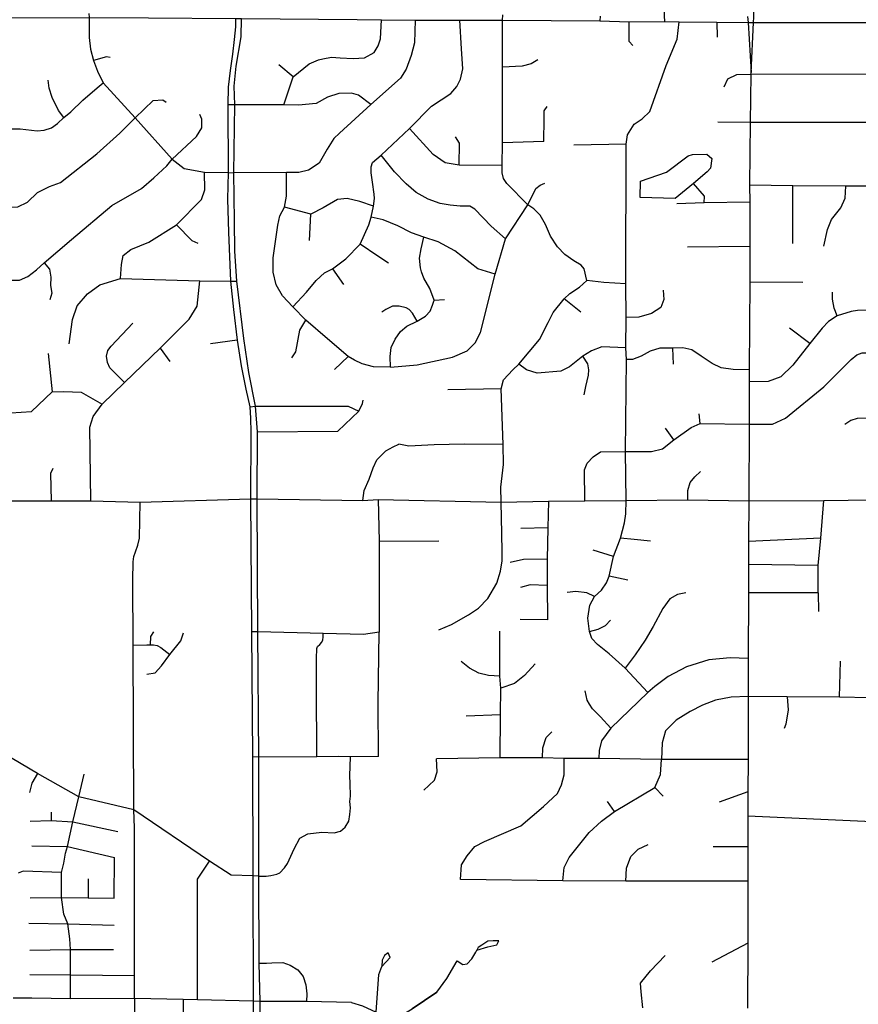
# Model space of a CAD drawing. Header units: millimetres. Extents: x 35 to 72953, y -43 to 70184.
# Tile 100 of 204: x 29095 to 31803, y 40354 to 43535. Entities that reach past the tile are written whole.
import ezdxf

# ---------------------------------------------------------------- set-up
doc = ezdxf.new("R2010")
doc.units = ezdxf.units.MM
doc.layers.add('roads_3', color=3, linetype='Continuous')

msp = doc.modelspace()

# ---------------------------------------------------------------- linework, layer by layer
at = {"layer": 'roads_3'}
for points in [[(31456.52, 43364.16), (31464.35, 43525.91), (31465.31, 43543.1), (31462.7, 43646.53), (31448.72, 43723.42), (31435.21, 43783.11), (31412.16, 43915.96), (31411.62, 44136.44), (31410.05, 44348.39), (31411.05, 44618.7), (31412.78, 44757.4), (31413.77, 44878.24), (31411.59, 44975.9), (31417.51, 45163.96), (31416.12, 45307.82), (31415.13, 45380.11), (31411.79, 45448.62), (31411.37, 45572.04), (31414.13, 45846.8), (31414.43, 45960.74), (31415.05, 46199.23)], [(31177.84, 43529.03), (31177.35, 43547.32), (31177.72, 43701.39), (31179.96, 43753.19), (31195.81, 43807.24), (31206.62, 43862.23)], [(29318.49, 43554.7), (29319.04, 43541.96), (29319.6, 43477.26), (29323.53, 43440.22), (29333.86, 43403.64), (29346.74, 43369.2), (29364.63, 43331.61), (29468.13, 43217.62), (29587.46, 43084.06), (29626.35, 43054.36), (29691.65, 43042.51), (29767.98, 43041.2), (29786.26, 43040.89)], [(30652.55, 43064.6), (30653.68, 43137.57), (30654.62, 43381.48), (30654.5, 43533.64), (30655.31, 43550.53)], [(30969.52, 43546.8), (30968.75, 43531.32)], [(31445.48, 43545.04), (31446.78, 43526.01), (31456.52, 43364.16)], [(29049.32, 43540.95), (29319.04, 43541.96), (29511.11, 43540.88), (29791.76, 43539.3), (29811.71, 43539.17), (30184.84, 43535.7), (30263.56, 43534.47), (30371.8, 43533.66), (30516.01, 43534.05), (30654.5, 43533.64), (30968.75, 43531.32), (31062.55, 43527.79), (31177.84, 43529.03), (31224.77, 43528.02), (31345.97, 43526.82), (31446.78, 43526.01), (31464.35, 43525.91), (31846.72, 43525.64)], [(29791.76, 43539.3), (29791.52, 43512.1), (29787.47, 43471.4), (29782.42, 43423.67), (29774.83, 43370.92), (29768.78, 43316.65), (29767.25, 43259.88), (29767.98, 43041.2), (29766.71, 42954.9), (29769.73, 42848.38), (29776.02, 42690.57), (29785.85, 42599.16), (29796.87, 42499.72), (29810.57, 42417.27), (29825.2, 42341.89), (29837.82, 42284.1), (29840.34, 42248.43), (29841.85, 42202.71), (29840.43, 41987.74), (29843.8, 41557.49), (29846.77, 41153.46), (29848.49, 40769), (29849.44, 40364.48), (29849.43, 39999.92)], [(29871.16, 40363.9), (29868.89, 40487.07), (29867.36, 40768.38), (29867.08, 41153.36), (29864.57, 41557.27), (29861.71, 41987.49), (29863.58, 42203.28), (29856.88, 42286.62), (29834.68, 42395.53), (29818.71, 42504.75), (29796.36, 42690.38), (29790.32, 42787.06), (29788.64, 42885.38), (29786.26, 43040.89), (29789.97, 43259.93), (29788.03, 43320.14), (29794.6, 43385.33), (29810.59, 43479.94), (29811.71, 43539.17)], [(30371.8, 43533.66), (30369.71, 43459.81), (30359.43, 43419.95), (30342.59, 43375.79), (30325.06, 43346.63), (30229.42, 43261.07), (30128.22, 43168.89), (30110.04, 43151.3), (30087.83, 43116.63), (30062.07, 43071.91), (30027.74, 43049.31), (29996.95, 43041.78), (29956.42, 43041.83), (29786.26, 43040.89)], [(29947.92, 43260.52), (29978.24, 43350.32), (30029.39, 43392.22), (30060.38, 43405.91), (30074.22, 43409.04), (30101.48, 43414.55), (30129.75, 43412.05), (30172.16, 43409.54), (30209.01, 43411.55), (30239.31, 43429.13), (30252.93, 43450.71), (30260.65, 43473.47), (30263.56, 43534.47)], [(29976.71, 42608.01), (30021.07, 42655.2), (30052.93, 42692.72), (30079.4, 42717.26), (30105, 42730.27), (30148.33, 42762.74), (30194.07, 42810.02), (30222.51, 42872.06), (30229.57, 42896.99), (30237.81, 42932.7), (30240.58, 42957), (30239.7, 42971.29), (30234.65, 43009.9), (30230.23, 43040.17), (30230.37, 43060.15), (30234.53, 43073.97), (30262.24, 43098), (30353.35, 43183.13), (30424.33, 43255.25), (30487.72, 43296.75), (30506.5, 43319.4), (30518.45, 43343.12), (30526.35, 43375.88), (30521.56, 43441.31), (30516.01, 43534.05)], [(30934.51, 41558.31), (30930.12, 41602.01), (30936.44, 41644.16), (30950.68, 41672.13), (30974, 41692.58), (30989.63, 41716.43), (30998.79, 41737.05), (31012.07, 41800.85), (31035.02, 41860.47), (31047.79, 41909.61), (31052.31, 41938.41), (31053.55, 41982.39), (31051.05, 42139.81), (31054.11, 42437.65), (31052.54, 42475.48), (31053.27, 42573.14), (31052.31, 42681.9), (31053.25, 43132.47), (31057.38, 43163.24), (31079.54, 43197.91), (31105.21, 43214.99), (31129.3, 43238.28), (31182.25, 43386.98), (31218.17, 43472.32), (31224.77, 43528.02)], [(31074.86, 43451.74), (31062.59, 43465.12), (31062.55, 43527.79)], [(31345.97, 43526.82), (31347.07, 43479.08)], [(29387.28, 43412.72), (29375.06, 43414.81), (29333.86, 43403.64)], [(29978.24, 43350.32), (29932.42, 43388.8)], [(30767.92, 43405.12), (30746.61, 43392.5), (30717.91, 43385.21), (30654.62, 43381.48)], [(31455.67, 43358.22), (31409.61, 43357.49), (31380.83, 43342.52), (31368.53, 43316.74)], [(31455.67, 43358.22), (31453.94, 43203.52), (31452.02, 43000.14), (31452.56, 42945.92), (31452.69, 42802.73), (31452.41, 42687.91), (31450.14, 42404.27), (31450.46, 42365.05), (31450.45, 42228.5), (31449.07, 41980.92), (31448.72, 41849.55), (31448.51, 41774.9), (31448.27, 41683.28), (31447.7, 41471.54), (31447.37, 41348.89), (31446.97, 41144.89), (31446.54, 41040.34), (31446.34, 40962.76), (31446.07, 40862.99), (31445.76, 40752.15), (31446.18, 40552.37), (31444.67, 40342.03)], [(31455.67, 43358.22), (31456.52, 43364.16)], [(31977.59, 43358.45), (31849.97, 43359.24), (31455.67, 43358.22)], [(29055.92, 43182.54), (29096.52, 43182.67), (29151.85, 43175.98), (29174.01, 43178.02), (29197.77, 43186.06), (29217.57, 43199.85), (29237.57, 43219.23), (29260.61, 43237.05), (29298.78, 43274.6), (29345.78, 43315.42), (29364.63, 43331.61)], [(29237.57, 43219.23), (29220.1, 43241.92), (29199.56, 43284.22), (29190.14, 43314.37), (29187, 43340.23)], [(30229.42, 43261.07), (30189.31, 43290.94), (30166.09, 43297.98), (30125.71, 43297), (30088.85, 43284.92), (30051.99, 43264.85), (29995.45, 43259.33), (29947.92, 43260.52), (29789.97, 43259.93), (29767.25, 43259.88)], [(29056.41, 42929.81), (29089.6, 42930.34), (29120.53, 42945.18), (29153.13, 42976.55), (29191.73, 42996.26), (29226.94, 43008.72), (29344.44, 43101.67), (29418.34, 43168.66), (29468.13, 43217.62), (29526.7, 43274.58), (29557.25, 43276.19), (29567.64, 43268.52)], [(29061.12, 42693.26), (29094.69, 42693.71), (29121.46, 42705.77), (29149.23, 42726.85), (29174.35, 42749.56), (29262.96, 42825.27), (29393.25, 42935.05), (29489.02, 42990.21), (29528.03, 43024.14), (29569.78, 43063.51), (29587.46, 43084.06), (29666.42, 43158.21), (29683.34, 43185.31), (29682.94, 43213.65), (29676.65, 43229.35)], [(30787.91, 43141.31), (30788.6, 43214.47), (30788.91, 43240.37), (30798, 43254.69)], [(31453.94, 43203.52), (31349.49, 43204.13)], [(31986.61, 43194.65), (31969.19, 43199.92), (31846.82, 43202.69), (31453.94, 43203.52)], [(30652.55, 43064.6), (30513.81, 43065.33), (30468.57, 43073.09), (30430.51, 43099.62), (30353.35, 43183.13)], [(30513.81, 43065.33), (30515.43, 43136.01), (30502, 43156.82)], [(30787.91, 43141.31), (30653.68, 43137.57)], [(31053.25, 43132.47), (30884.47, 43129.41)], [(30663.7, 42826.79), (30617.1, 42868.16), (30564.85, 42922.94), (30548.69, 42932.74), (30517.14, 42933), (30485.31, 42936.26), (30452.99, 42941.29), (30414.37, 42955.86), (30375.69, 42977.07), (30343.42, 43005.11), (30305.55, 43043.57), (30262.24, 43098)], [(31304.74, 42943.5), (31305.87, 42964.8), (31270.78, 43005.93), (31211.43, 42957.82), (31098.39, 42960.79), (31099.94, 43013.92), (31183.26, 43042.18), (31253.16, 43095.54), (31267.7, 43099.5), (31314.3, 43100.49), (31329.54, 43086.85), (31325.94, 43055.64), (31314.63, 43043.22), (31270.78, 43005.93)], [(29420.54, 42699.25), (29423.83, 42744.28), (29429.41, 42773.11), (29453.83, 42792.28), (29512.24, 42816.24), (29601.99, 42871.95), (29682.13, 42954.26), (29692.8, 42985.43), (29691.65, 43042.51)], [(29976.71, 42608.01), (29943.38, 42642.84), (29923.2, 42679.01), (29913.1, 42719.72), (29913.11, 42765.44), (29928.26, 42871.45), (29934.83, 42901.09), (29950.46, 42929.51), (29956.92, 42964.74), (29956.42, 43041.83)], [(30736.32, 42936.52), (30668.18, 43006.42), (30656.93, 43022.59), (30653.18, 43040.89), (30652.55, 43064.6)], [(30292.5, 42412.37), (30379.01, 42420.64), (30492.42, 42444.49), (30539.48, 42465.51), (30565.79, 42491.32), (30582.7, 42524.61), (30630.29, 42713.31), (30663.7, 42826.79), (30736.32, 42936.52), (30761.5, 42989.46), (30775.65, 43000.55), (30790.29, 43007.12)], [(31841.81, 42997.2), (31762.73, 42996.88), (31591.63, 42997.94), (31452.02, 43000.14)], [(31591.98, 42812.22), (31591.63, 42997.94)], [(31692.01, 42803.67), (31703.59, 42856.9), (31716.87, 42889.89), (31746.5, 42927.6), (31760.15, 42958.67), (31762.73, 42996.88)], [(30237.81, 42932.7), (30193.83, 42948.3), (30152.94, 42957.85), (30121.13, 42954.34), (30075.18, 42927.72), (30035.2, 42906.91), (29950.46, 42929.51)], [(31452.56, 42945.92), (31304.74, 42943.5), (31216.76, 42939.94)], [(30031.32, 42822.03), (30035.2, 42906.91)], [(30926.7, 42692.48), (30917.51, 42730.17), (30907.74, 42742.51), (30884.81, 42756.16), (30855.68, 42776.71), (30831.46, 42800.87), (30808.83, 42835.68), (30792.49, 42874.03), (30775.57, 42904.13), (30755.46, 42924.33), (30736.32, 42936.52)], [(30630.29, 42713.31), (30574.43, 42730.66), (30499.69, 42788.71), (30446.17, 42817.35), (30399.81, 42832.6), (30360.8, 42846.88), (30315.84, 42868.8), (30269.16, 42888.46), (30229.57, 42896.99)], [(29601.99, 42871.95), (29650.5, 42821.66), (29670.71, 42813.6)], [(30433.47, 42629.35), (30419.4, 42666.53), (30400.09, 42699.99), (30392.72, 42720.23), (30389.6, 42733.12), (30386.32, 42764.52), (30391, 42795.36), (30399.81, 42832.6)], [(30286.14, 42748.84), (30251.61, 42771.42), (30194.07, 42810.02)], [(31452.69, 42802.73), (31251.45, 42800)], [(29174.35, 42749.56), (29191.29, 42729.31), (29196.18, 42703.73), (29194.66, 42676.1), (29199.2, 42651.98), (29192.12, 42630.38)], [(30105, 42730.27), (30140.9, 42679.54)], [(29255.3, 42488.47), (29265.38, 42566.28), (29281.2, 42611.17), (29314.24, 42649.96), (29354.44, 42678.78), (29420.54, 42699.25), (29677.19, 42691.5), (29776.02, 42690.57), (29796.36, 42690.38)], [(29324.85, 41981.28), (29321.48, 42218.45), (29332.31, 42252.85), (29361.58, 42292.74), (29433.51, 42362.97), (29548.78, 42473.88), (29642.52, 42567.68), (29668.35, 42610.1), (29677.19, 42691.5)], [(30649.63, 41976.63), (30648.93, 42024.66), (30657.74, 42098.65), (30656.6, 42162.46), (30649.36, 42342.18), (30657, 42372.14), (30687.05, 42403.8), (30706.39, 42421.82), (30773.14, 42501.72), (30801.19, 42556.97), (30817.19, 42589.52), (30853.16, 42633.34), (30871.28, 42650.31), (30902.24, 42670.56), (30926.7, 42692.48)], [(31052.31, 42681.9), (30981.45, 42685.84), (30926.7, 42692.48)], [(31452.41, 42687.91), (31624.03, 42687.44)], [(31172.78, 42661.32), (31174.79, 42630.92), (31164.9, 42605.2), (31135.31, 42585.63), (31094.07, 42574.19), (31053.27, 42573.14)], [(31734.22, 42578.57), (31724.57, 42603.51), (31720.05, 42632.31), (31719.09, 42654.98)], [(30292.5, 42412.37), (30291.19, 42446.62), (30294.65, 42476.48), (30307.96, 42503.55), (30324.39, 42527.71), (30345.64, 42544.59), (30378.61, 42561.34), (30405.63, 42577.46), (30420.62, 42593.27), (30428.48, 42612.64), (30433.47, 42629.35)], [(30433.47, 42629.35), (30466.57, 42631.62)], [(30906.83, 42590.35), (30853.16, 42633.34)], [(30292.5, 42412.37), (30238, 42413.91), (30201.39, 42423.47), (30175.88, 42435.53), (30155.65, 42447.45), (30089.46, 42504.4), (30018.93, 42564.02), (29976.71, 42608.01)], [(30378.61, 42561.34), (30363.6, 42587.29), (30352.23, 42598.73), (30343.4, 42604.39), (30320.04, 42610.16), (30299.08, 42609.66), (30277.5, 42598.86), (30265, 42590.59)], [(31843.45, 42596.82), (31799.94, 42596.09), (31780.08, 42592.91), (31734.22, 42578.57), (31706.92, 42560.65), (31686.3, 42538.51), (31646.05, 42488.63), (31591.33, 42418.64), (31553.21, 42381.86), (31512.11, 42365.95), (31450.46, 42365.05)], [(29974.18, 42442.82), (29986.48, 42461.64), (30000.19, 42532.01), (30018.93, 42564.02)], [(29433.51, 42362.97), (29386.21, 42409.97), (29378.39, 42428.16), (29375.9, 42448.15), (29380.27, 42465.96), (29390.47, 42480.53), (29460.48, 42554.81)], [(31646.05, 42488.63), (31580.99, 42538.78)], [(29796.87, 42499.72), (29711.72, 42488.5)], [(29548.78, 42473.88), (29580.27, 42430.89)], [(31052.54, 42475.48), (30974.56, 42478.45), (30941.54, 42465.74), (30913.29, 42448.12), (30870.12, 42413.84), (30842.02, 42399.62), (30765.53, 42393.18), (30732.08, 42404.04), (30706.39, 42421.82)], [(31450.14, 42404.27), (31398.85, 42404.94), (31359.95, 42410.47), (31331.14, 42424.97), (31295.29, 42448.68), (31264.95, 42468.91), (31236.83, 42474.66), (31203.25, 42474.43), (31162.23, 42474.05), (31131.05, 42464.61), (31102.02, 42448.05), (31074.35, 42437.05), (31054.11, 42437.65)], [(31203.25, 42474.43), (31205.05, 42422.39)], [(29187.35, 42457.15), (29200.22, 42333.39)], [(30111.54, 42405.2), (30155.65, 42447.45)], [(30917.41, 42322.93), (30922.81, 42349.81), (30931.92, 42386.77), (30933.13, 42404.48), (30929.09, 42423.7), (30913.29, 42448.12)], [(30920.35, 41980.41), (30918.97, 42080.66), (30927.4, 42102.58), (30947.12, 42122.6), (30970.22, 42139.46), (31051.05, 42139.81), (31135.5, 42140.31), (31170.66, 42148.72), (31207.69, 42178.4), (31263.59, 42218.17), (31292.75, 42230.48), (31450.45, 42228.5), (31526.4, 42228.38), (31568.21, 42247.78), (31691.47, 42349.51), (31780.23, 42437.9), (31798.05, 42452.6), (31815.06, 42458.62), (31844.36, 42459.3)], [(28957.3, 42261.66), (29066.26, 42265.15), (29133.04, 42269.92), (29200.22, 42333.39), (29237.31, 42334.27), (29293.83, 42331.74), (29361.58, 42292.74)], [(30649.36, 42342.18), (30477.2, 42339.71)], [(29863.58, 42203.28), (30122.78, 42205.87), (30190.67, 42270.18), (30202.34, 42295.45), (30203.97, 42305.53)], [(29837.82, 42284.1), (29856.88, 42286.62), (30156.08, 42287.12), (30190.67, 42270.18)], [(31292.75, 42230.48), (31289.34, 42261.75)], [(31844.64, 42248.34), (31798.93, 42246.89), (31778.83, 42240.73), (31759.64, 42227.66)], [(31207.69, 42178.4), (31179.88, 42215.31)], [(30203.48, 41982.33), (30207.26, 42014.08), (30224.01, 42051.37), (30236.92, 42087.65), (30247.82, 42112.9), (30277.7, 42141.89), (30300.62, 42155.72), (30319.67, 42164.29)], [(30656.6, 42162.46), (30529.91, 42163.74), (30433.7, 42162.06), (30351.39, 42157.39), (30319.67, 42164.29)], [(29201.99, 42085.51), (29194.74, 42069.51), (29196.9, 41980.63)], [(31252.06, 41984.42), (31252.96, 42014.03), (31259.63, 42040.47), (31275.44, 42058.01), (31293.59, 42075.7)], [(29071.18, 41981.15), (29196.9, 41980.63), (29324.85, 41981.28), (29483.99, 41976.93), (29840.43, 41987.74), (29861.71, 41987.49), (30203.48, 41982.33), (30252.77, 41985.04), (30649.63, 41976.63), (30802.44, 41980.12), (30920.35, 41980.41), (31053.55, 41982.39), (31252.06, 41984.42), (31449.07, 41980.92), (31691.21, 41981.9), (31849.24, 41984.12)], [(30252.77, 41985.04), (30256.06, 41850.14), (30256.1, 41556.17)], [(29465.94, 40447.43), (29465.92, 40497.14), (29465.46, 40601.29), (29465.43, 40924.23), (29463.6, 40982.17), (29461.09, 41514.21), (29460.1, 41724.55), (29461.22, 41784.26), (29464.07, 41801.5), (29468.71, 41815.88), (29476.4, 41837.92), (29481.61, 41860.65), (29483.99, 41976.93)], [(30448.15, 41564.42), (30489.57, 41581.76), (30543.85, 41612.16), (30576.93, 41634.27), (30606.22, 41664.92), (30635.51, 41715.43), (30648.13, 41753.62), (30652.93, 41786.54), (30652.94, 41815.94), (30652.18, 41875.24), (30649.63, 41976.63)], [(30802.44, 41980.12), (30800.47, 41893.16), (30798.32, 41792.77), (30798.44, 41707.75), (30799.91, 41596.79)], [(31673.15, 41683.25), (31673.14, 41771.93), (31682.45, 41860.61), (31691.21, 41981.9)], [(30800.47, 41893.16), (30713.14, 41890.96)], [(31131.67, 41850.57), (31079.33, 41855.8), (31035.02, 41860.47)], [(31682.45, 41860.61), (31448.72, 41849.55)], [(30256.06, 41850.14), (30448.72, 41851.76)], [(31012.07, 41800.85), (30947.37, 41821.06)], [(30798.32, 41792.77), (30722.35, 41791.76), (30678.32, 41781.84)], [(31673.14, 41771.93), (31448.51, 41774.9)], [(31059.24, 41724.12), (30998.79, 41737.05)], [(30798.44, 41707.75), (30743.56, 41709.26), (30711.72, 41701.13)], [(30950.68, 41672.13), (30926.14, 41684.11), (30891.25, 41687.48), (30862.79, 41685.25)], [(31246.36, 41683.36), (31219.2, 41677.81), (31194.56, 41664.42), (31172.21, 41633.57), (31140.53, 41574.92), (31114.63, 41530.47), (31082.28, 41483.49), (31050.2, 41439.94)], [(31673.15, 41683.25), (31448.27, 41683.28)], [(31673.15, 41683.25), (31674.84, 41623.61)], [(30799.91, 41596.79), (30710.88, 41597.15)], [(30934.51, 41558.31), (30962.49, 41565.93), (30986.98, 41578.41), (31003.22, 41595.58)], [(29506, 41421.24), (29532.27, 41425.5), (29552.97, 41448.11), (29579.49, 41484.3), (29615.35, 41528.27), (29623.93, 41554.15)], [(29527.23, 41557.18), (29517.64, 41542.6), (29516.37, 41515.84)], [(30256.1, 41556.17), (30205.5, 41548.91), (30075.2, 41552.1), (29864.57, 41557.27), (29843.8, 41557.49)], [(30054.97, 41154.37), (30053.71, 41381.21), (30053.88, 41471.63), (30054.63, 41504.04), (30056.4, 41509.83), (30064.23, 41516.61), (30071.04, 41524.51), (30074.26, 41531.88), (30074.71, 41540.6), (30075.2, 41552.1)], [(30253.85, 41154.9), (30253.14, 41327.61), (30256.1, 41556.17)], [(30646.16, 41151.11), (30647.56, 41289.2), (30648.54, 41375.29), (30645.21, 41414.8), (30645.07, 41560.31)], [(31123.44, 41361.98), (31050.2, 41439.94), (30998.79, 41486.33), (30961.05, 41517.08), (30942.47, 41536.4), (30934.51, 41558.31)], [(29461.09, 41514.21), (29505.76, 41515.97), (29516.37, 41515.84), (29526.97, 41515.71), (29539.6, 41513.2), (29551.22, 41507.41), (29560.81, 41499.38), (29579.49, 41484.3)], [(30645.21, 41414.8), (30608.58, 41416.82), (30577.42, 41424.18), (30548.02, 41440.41), (30520.17, 41461.52)], [(30759.23, 41454.23), (30725.65, 41416.64), (30693.36, 41390.96), (30648.54, 41375.29)], [(31447.7, 41471.54), (31389.62, 41473.52), (31319.83, 41467.31), (31248.21, 41444.14), (31188.93, 41413.16), (31145.89, 41381.18), (31123.44, 41361.98), (31004.05, 41246.4), (30974.12, 41206.11), (30966.7, 41174.71), (30964.71, 41148.88)], [(31742.39, 41346.72), (31745.21, 41462.66)], [(31004.05, 41246.4), (30970.87, 41283.61), (30945.17, 41308.58), (30934.77, 41324.03), (30927.27, 41337.43), (30920.69, 41366.96)], [(31447.37, 41348.89), (31392.19, 41346.53), (31341.38, 41337.31), (31299.71, 41320.29), (31259.78, 41299.82), (31214.45, 41272.03), (31180.3, 41237.35), (31170.07, 41198.81), (31167.55, 41144.88)], [(32839.86, 41334.16), (32638.03, 41333.21), (32446.46, 41337.35), (32217.08, 41343.24), (31932.44, 41346.38), (31839.69, 41344.82), (31742.39, 41346.72), (31573.18, 41347.97), (31447.37, 41348.89)], [(31573.18, 41347.97), (31576.41, 41306.26), (31568.69, 41259.93), (31563.98, 41245.96)], [(30647.56, 41289.2), (30536.52, 41285.64)], [(30783.69, 41150.8), (30784.12, 41183.36), (30795.02, 41216.23), (30812.88, 41234.42)], [(29867.36, 40768.38), (29848.49, 40769), (29777.54, 40771.29), (29707.6, 40816.58), (29463.6, 40982.17), (29286.55, 41024.97), (29152.25, 41100.37), (29070.67, 41148.19), (29038.14, 41159.69), (28990.42, 41184.67), (28943.98, 41194.6), (28627.12, 41194.95)], [(30253.85, 41154.9), (30163.45, 41153.68), (30124.38, 41154.75), (30054.97, 41154.37), (29867.08, 41153.36), (29846.77, 41153.46)], [(29867.36, 40768.38), (29891.2, 40768.74), (29906.14, 40770.08), (29925.6, 40774.67), (29935.45, 40779.3), (29950.22, 40795.44), (29959.75, 40809.72), (29981.34, 40856.41), (30000.07, 40891.66), (30025.25, 40905.1), (30070.65, 40910.45), (30110.87, 40908.5), (30131.52, 40913.76), (30145.63, 40926.75), (30157.96, 40946.07), (30161.32, 40967.95), (30163.41, 40989.29), (30161.45, 41010.02), (30162.86, 41026.75), (30162.16, 41067.91), (30161.23, 41093.01), (30163.45, 41153.68)], [(30400.53, 41045.84), (30416.46, 41061.24), (30434.32, 41078.12), (30442.78, 41105.31), (30440.56, 41147.61)], [(31446.97, 41144.89), (31167.55, 41144.88), (30964.71, 41148.88), (30853.49, 41148.11), (30783.69, 41150.8), (30646.16, 41151.11), (30440.56, 41147.61)], [(30518.09, 40758.02), (30522.08, 40805.45), (30539.71, 40834.53), (30565.21, 40863.9), (30595.86, 40880.29), (30713.65, 40930.78), (30785.98, 40993.23), (30831.58, 41035.54), (30844.89, 41063.18), (30853.22, 41095.77), (30853.49, 41148.11)], [(30849.2, 40752.88), (30853.08, 40796.43), (30869.77, 40828.27), (30934.31, 40909.28), (30973.65, 40945.99), (31016.04, 40977.25), (31146.33, 41054.84), (31164.43, 41096.62), (31167.55, 41144.88)], [(29152.25, 41100.37), (29134.07, 41069.21), (29126.99, 41039.06)], [(29259.16, 40372.26), (29259.78, 40450.1), (29259.55, 40531.44), (29257.38, 40566.45), (29250.72, 40614.5), (29237.4, 40645.71), (29229.71, 40699.48), (29229.71, 40727.47), (29230.14, 40780.35), (29237.4, 40810.14), (29243.21, 40842.23), (29249.65, 40864.01), (29267.03, 40944.24), (29286.55, 41024.97), (29303.73, 41098.34)], [(31146.33, 41054.84), (31173.26, 41027.25)], [(31446.54, 41040.34), (31353.14, 41007.06)], [(31016.04, 40977.25), (30993.01, 41010.01)], [(29196.67, 40974.73), (29196.91, 40948.34)], [(29128.74, 40945.85), (29196.91, 40948.34), (29267.03, 40944.24), (29412.13, 40912.61)], [(32730.55, 40749.91), (32726.54, 40775.3), (32717.45, 40804.95), (32703.81, 40828.31), (32689.16, 40842.64), (32678.31, 40857.2), (32675.15, 40862.86), (32674.27, 40874.04), (32673.5, 40883.6), (32671.74, 40901.18), (32663.15, 40921.53), (32649.26, 40934.59), (32629.37, 40940.11), (32443.46, 40942.47), (31952.56, 40943.96), (31901.38, 40944.05), (31848.13, 40944.02), (31446.34, 40962.76)], [(29133.93, 40866.88), (29249.65, 40864.01), (29401.16, 40829.11)], [(31051.85, 40752.43), (31054.3, 40794.47), (31068.81, 40831.94), (31091.76, 40856.1), (31124.66, 40870.48)], [(31446.07, 40862.99), (31334.32, 40862.96)], [(29399.75, 40696.99), (29401.16, 40829.11)], [(29669.19, 40369.33), (29669.34, 40758.72), (29707.6, 40816.58)], [(29230.14, 40780.35), (29106.92, 40784.98), (29090.31, 40778.17)], [(29316.74, 40760.06), (29315.98, 40698.22)], [(31445.76, 40752.15), (31051.85, 40752.43), (30849.2, 40752.88), (30518.09, 40758.02)], [(29128.65, 40698.87), (29229.71, 40699.48), (29315.98, 40698.22), (29399.75, 40696.99)], [(29124.25, 40616.2), (29250.72, 40614.5), (29400.12, 40610.22)], [(30575.2, 40538.03), (30571.29, 40528.94), (30607.14, 40539.87), (30636.22, 40546.18), (30642.37, 40559.18), (30624.14, 40559.89), (30606.54, 40558.03), (30587.78, 40545.99), (30575.2, 40538.03)], [(29127.97, 40529.78), (29259.55, 40531.44), (29398.24, 40531.32)], [(30246.69, 40329.5), (30255.07, 40450.88), (30264.85, 40476.14), (30291.78, 40505.61), (30284.8, 40520.93), (30272.68, 40512.14), (30265.33, 40497.32), (30264.85, 40476.14)], [(30441.64, 40393.8), (30474.51, 40437.55), (30507.42, 40495.4), (30525.49, 40483.53), (30539.79, 40485.75), (30554.69, 40501.59), (30567.82, 40523.44), (30571.29, 40528.94)], [(31446.18, 40552.37), (31329.68, 40490.16)], [(29868.89, 40487.07), (29892.42, 40487.8), (29909.09, 40488.56), (29944.66, 40489.56), (29968.9, 40481.02), (29992.92, 40465.68), (30010.08, 40444.32), (30018.67, 40417.68), (30022.7, 40388.78), (30021.65, 40363.15)], [(31106.79, 40343.26), (31101.49, 40394.4), (31099.14, 40422.8), (31131.56, 40462.12), (31178.8, 40512.23)], [(29128.11, 40450.94), (29259.78, 40450.1), (29465.94, 40447.43)], [(29465.5, 40373.13), (29465.94, 40447.43)], [(30166.73, 40360.86), (30201.96, 40349.81), (30246.69, 40329.5), (30259.25, 40320.68), (30296.04, 40293.36), (30323, 40316.14), (30362.49, 40339.91), (30441.64, 40393.8), (30362.49, 40339.91)], [(30166.73, 40360.86), (30021.65, 40363.15), (29871.16, 40363.9), (29849.44, 40364.48), (29669.19, 40369.33), (29622.99, 40370.19), (29465.5, 40373.13), (29259.16, 40372.26), (29134.95, 40374.68), (29074.08, 40374.38)], [(29465.5, 40373.13), (29463.64, 40146.79)], [(29622.99, 40370.19), (29622.99, 40322.5), (29622.98, 40254.14), (29622.97, 40187.55), (29622.96, 40119.95), (29622.84, 40081.58)], [(29875.94, 39999.44), (29871.16, 40363.9)]]:
    msp.add_lwpolyline(points, dxfattribs=at)

doc.saveas('drawing.dxf')
